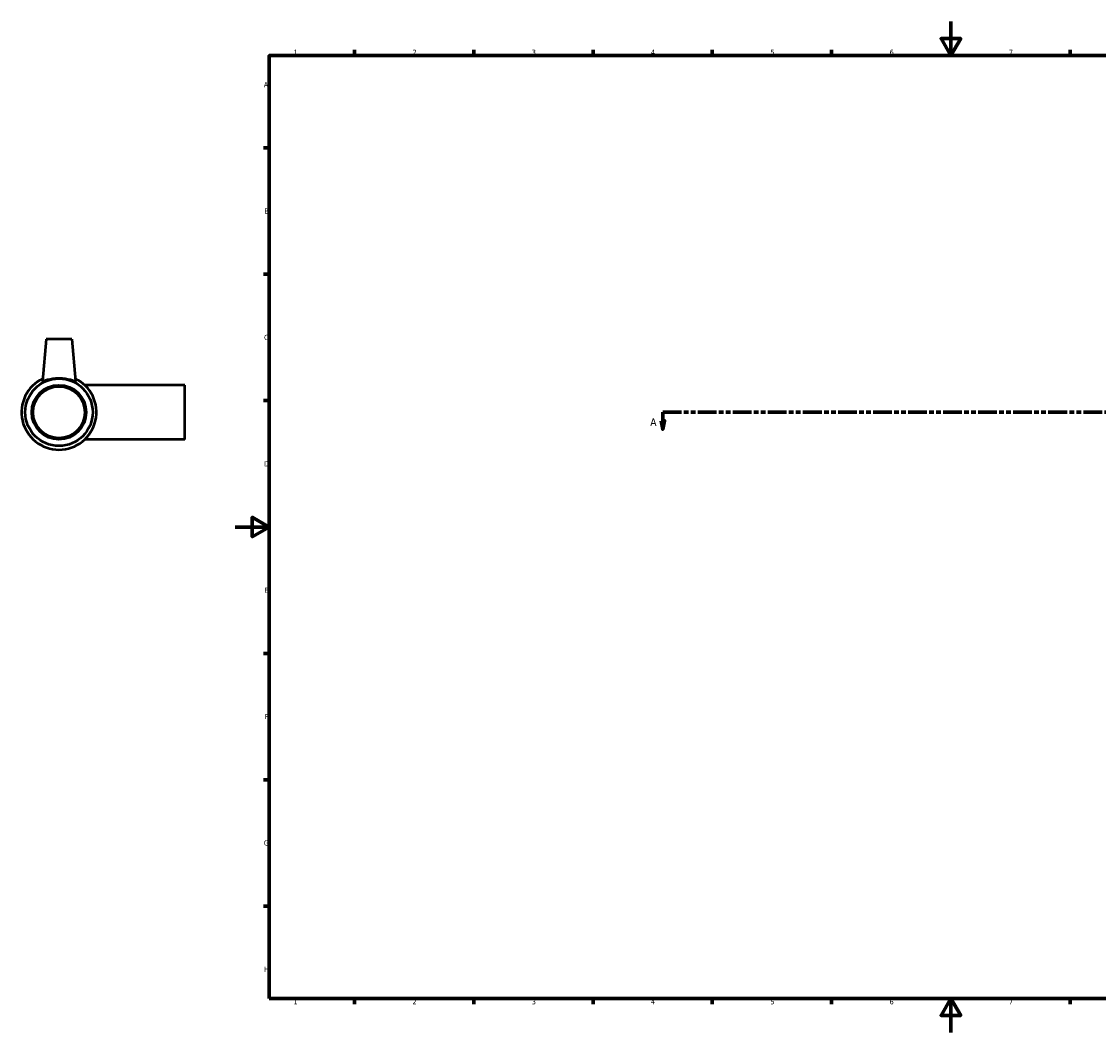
# Model space of a CAD drawing. Header units: millimetres. Extents: x -126 to 1435, y -177 to 1718.
# Tile 1 of 7: x -126 to 507, y 0 to 594. Entities that reach past the tile are written whole.
import ezdxf

# ---------------------------------------------------------------- set-up
doc = ezdxf.new("R2010")
doc.units = ezdxf.units.MM
doc.linetypes.add('DOUBLE_DASH_CHAIN', pattern=[1.2403, 0.6614, -0.0827, 0.1654, -0.0827, 0.1654, -0.0827])
for name, color, linetype, lineweight in [('Border (ANSI)', 7, 'Continuous', 70), ('Section Line (ANSI)', 7, 'DOUBLE_DASH_CHAIN', 70), ('Visible (ANSI)', 7, 'Continuous', 50)]:
    doc.layers.add(name, color=color, linetype=linetype, lineweight=lineweight)
doc.styles.add('Label Text (ANSI)', font='tahoma.ttf')
doc.styles.add('Note Text (ANSI)', font='tahoma.ttf')

# ---------------------------------------------------------------- blocks, each defined once
blk = doc.blocks.new('Borders Default Border')
at = {"layer": 'Border (ANSI)'}
for p, q in [((70.08, 574), (70.08, 577.45)), ((140.17, 574), (140.17, 577.45)), ((210.25, 574), (210.25, 577.45)), ((280.33, 574), (280.33, 577.45)), ((350.42, 574), (350.42, 577.45)), ((490.58, 574), (490.58, 577.45)), ((560.67, 574), (560.67, 577.45)), ((630.75, 574), (630.75, 577.45)), ((700.83, 574), (700.83, 577.45)), ((770.92, 574), (770.92, 577.45)), ((20, 519.75), (16.55, 519.75)), ((821, 519.75), (824.45, 519.75)), ((20, 445.5), (16.55, 445.5)), ((821, 445.5), (824.45, 445.5)), ((20, 371.25), (16.55, 371.25)), ((821, 371.25), (824.45, 371.25)), ((20, 222.75), (16.55, 222.75)), ((821, 222.75), (824.45, 222.75)), ((20, 148.5), (16.55, 148.5)), ((821, 148.5), (824.45, 148.5)), ((20, 74.25), (16.55, 74.25)), ((821, 74.25), (824.45, 74.25)), ((70.08, 20), (70.08, 16.55)), ((140.17, 20), (140.17, 16.55)), ((210.25, 20), (210.25, 16.55)), ((280.33, 20), (280.33, 16.55)), ((350.42, 20), (350.42, 16.55)), ((490.58, 20), (490.58, 16.55)), ((560.67, 20), (560.67, 16.55)), ((630.75, 20), (630.75, 16.55)), ((700.83, 20), (700.83, 16.55)), ((770.92, 20), (770.92, 16.55))]:
    blk.add_line(p, q, dxfattribs=at)
at = {"layer": 'Border (ANSI)', "flags": 128}
for points in [[(420.5, 594), (420.5, 574), (414.73, 584), (426.27, 584), (420.5, 574)], [(20, 20), (20, 574), (821, 574), (821, 20), (20, 20)], [(0, 297), (20, 297), (10, 302.77), (10, 291.23), (20, 297)], [(841, 297), (821, 297), (831, 302.77), (831, 291.23), (821, 297)], [(420.5, 0), (420.5, 20), (414.73, 10), (426.27, 10), (420.5, 20)]]:
    blk.add_lwpolyline(points, dxfattribs=at)
at = {"layer": 'Border (ANSI)', "color": 230, "true_color": 0xff0080, "attachment_point": 7, "style": 'Note Text (ANSI)'}
for s, insert, char_height in [('1', (34.35, 574.4), 3.05), ('2', (104.2, 574.4), 3.05), ('3', (174.26, 574.34), 3.05), ('4', (244.23, 574.4), 3.05), ('5', (314.48, 574.34), 3.05), ('6', (384.49, 574.34), 3.05), ('7', (454.6, 574.4), 3.05), ('8', (524.63, 574.33), 3.05), ('9', (594.7, 574.34), 3.05), ('10', (663.96, 574.34), 3.048), ('11', (734.04, 574.4), 3.048), ('12', (804.13, 574.4), 3.048), ('A', (16.78, 555.35), 3.05), ('A', (821.63, 555.35), 3.05), ('B', (17.15, 481.1), 3.05), ('B', (821.99, 481.1), 3.05), ('C', (16.95, 406.8), 3.05), ('C', (821.8, 406.8), 3.05), ('D', (16.96, 332.6), 3.05), ('D', (821.81, 332.6), 3.05), ('E', (17.21, 258.35), 3.05), ('E', (822.05, 258.35), 3.05), ('F', (17.29, 184.1), 3.05), ('F', (822.14, 184.1), 3.05), ('G', (16.81, 109.79), 3.05), ('G', (821.66, 109.79), 3.05), ('H', (16.97, 35.6), 3.05), ('H', (821.81, 35.6), 3.05), ('1', (34.35, 16.55), 3.05), ('2', (104.2, 16.55), 3.05), ('3', (174.26, 16.49), 3.05), ('4', (244.23, 16.55), 3.05), ('5', (314.48, 16.49), 3.05), ('6', (384.49, 16.49), 3.05), ('7', (454.6, 16.55), 3.05), ('8', (524.63, 16.48), 3.05), ('9', (594.7, 16.49), 3.05), ('10', (663.96, 16.49), 3.048), ('11', (734.04, 16.55), 3.048), ('12', (804.13, 16.55), 3.048)]:
    blk.add_mtext(s, dxfattribs=dict(at, insert=insert, char_height=char_height))
blk = doc.blocks.new('2dTransSection0')
at = {"layer": 'Section Line (ANSI)', "linetype": 'DOUBLE_DASH_CHAIN', "ltscale": 16.602882}
blk.add_line((251.23, 364.43), (900.59, 364.43), dxfattribs=at)
at = {"layer": 'Section Line (ANSI)', "linetype": 'Continuous'}
for p, q in [((251.23, 364.43), (262.22, 364.43)), ((251.23, 364.43), (251.23, 359.43)), ((889.6, 364.43), (900.59, 364.43)), ((900.59, 364.43), (900.59, 359.43)), ((250.23, 359.43), (251.23, 354.43)), ((252.23, 359.43), (250.23, 359.43)), ((251.23, 359.43), (251.23, 354.43)), ((251.23, 354.43), (252.23, 359.43)), ((899.59, 359.43), (900.59, 354.43)), ((901.59, 359.43), (899.59, 359.43)), ((900.59, 359.43), (900.59, 354.43)), ((900.59, 354.43), (901.59, 359.43))]:
    blk.add_line(p, q, dxfattribs=at)
at = {"layer": 'Section Line (ANSI)', "linetype": 'Continuous', "flags": 128}
for points in [[(250.23, 359.43), (251.23, 354.43), (252.23, 359.43), (250.23, 359.43)], [(899.59, 359.43), (900.59, 354.43), (901.59, 359.43), (899.59, 359.43)]]:
    blk.add_lwpolyline(points, dxfattribs=at)
at = {"layer": 'Section Line (ANSI)'}
for points in [[(250.23, 359.43), (251.23, 354.43), (252.23, 359.43), (250.23, 359.43)], [(899.59, 359.43), (900.59, 354.43), (901.59, 359.43), (899.59, 359.43)]]:
    blk.add_solid(points, dxfattribs=at)
at = {"layer": 'Section Line (ANSI)', "char_height": 4.57, "attachment_point": 7, "style": 'Label Text (ANSI)'}
for insert in [(243.87, 356.36), (904.06, 356.36)]:
    blk.add_mtext('A', dxfattribs=dict(at, insert=insert))

msp = doc.modelspace()

# ---------------------------------------------------------------- linework, layer by layer
at = {"layer": 'Visible (ANSI)'}
for p, q in [((-111.041, 407.427), (-113.204, 382.711)), ((-96.041, 407.427), (-111.041, 407.427)), ((-96.041, 407.427), (-93.879, 382.711)), ((-29.541, 380.427), (-88.442, 380.427)), ((-29.541, 348.427), (-29.541, 380.427)), ((-29.541, 348.427), (-88.442, 348.427))]:
    msp.add_line(p, q, dxfattribs=at)
for radius in [19.8, 16, 15.2]:
    msp.add_circle((-103.541, 364.427), radius, dxfattribs=at)
msp.add_arc((-103.541, 364.427), 22, 115.661278, 64.338722, dxfattribs=at)
msp.add_open_spline([(-113.197, 382.672), (-113.203, 382.683), (-113.205, 382.696), (-113.203, 382.712)], degree=3, dxfattribs=at)
msp.add_open_spline([(-93.88, 382.712), (-93.878, 382.696), (-93.88, 382.683), (-93.932, 382.585), (-94.22, 382.624), (-95.261, 382.913), (-96.014, 383.153), (-97.707, 383.608), (-98.77, 383.855), (-101.093, 384.204), (-102.355, 384.302), (-104.728, 384.302), (-105.99, 384.204), (-108.313, 383.855), (-109.376, 383.608), (-111.069, 383.153), (-111.822, 382.913), (-112.863, 382.624), (-113.151, 382.585), (-113.197, 382.672)], degree=3, knots=[2.9930022, 2.9930022, 2.9930022, 2.9930022, 3.0374941, 3.0374941, 3.3906343, 3.3906343, 3.7437745, 3.7437745, 4.0997531, 4.0997531, 4.4557317, 4.4557317, 4.8117103, 4.8117103, 5.1676889, 5.1676889, 5.5208291, 5.5208291, 5.8739694, 5.8739694, 5.8739694, 5.8739694], dxfattribs=at)

# ---------------------------------------------------------------- block references
msp.add_blockref('Borders Default Border', (0, 0))
at = {"layer": 'Section Line (ANSI)'}
msp.add_blockref('2dTransSection0', (0, 0), dxfattribs=at)

doc.saveas('drawing.dxf')
